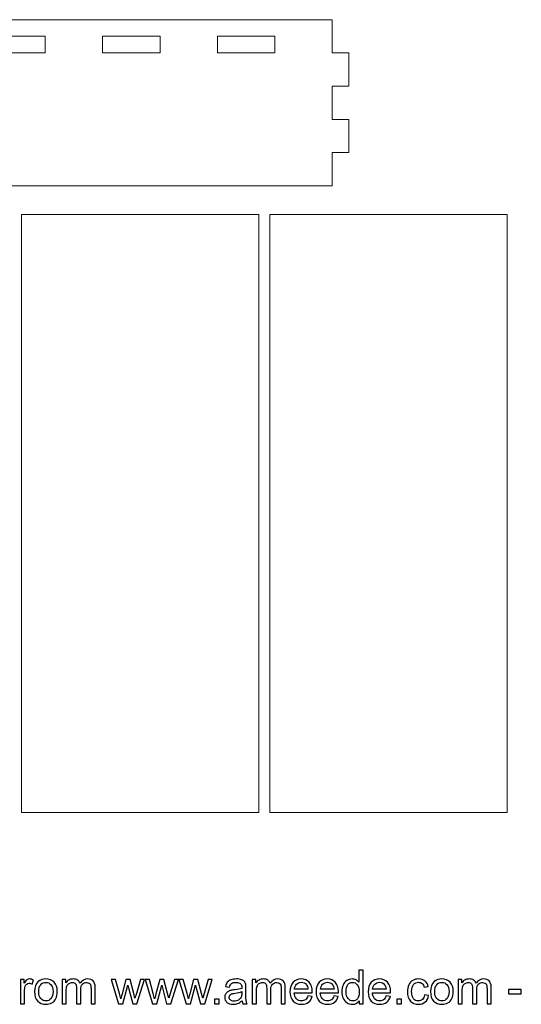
# Model space of a CAD drawing. Header units: millimetres. Extents: x -162 to 212, y -152 to 180.
# Tile 2 of 6: x -70 to 21, y -152 to 26. Entities that reach past the tile are written whole.
import ezdxf

# ---------------------------------------------------------------- set-up
doc = ezdxf.new("R2010")
doc.units = ezdxf.units.MM
doc.header["$MEASUREMENT"] = 0
doc.layers.add('Layer 1', color=7, linetype='Continuous')

msp = doc.modelspace()

# ---------------------------------------------------------------- linework, layer by layer
at = {"layer": 'Layer 1', "color": 250, "lineweight": 9}
for points in [[(-69.3958, -117.6019), (-26.5408, -117.6019), (-26.5408, -9.6021), (-69.3958, -9.6021), (-69.3958, -117.6019)], [(-24.5407, -117.6019), (18.3143, -117.6019), (18.3143, -9.6021), (-24.5407, -9.6021), (-24.5407, -117.6019)]]:
    msp.add_lwpolyline(points, close=True, dxfattribs=at)
for points, knots in [([(-127.2733, 25.5707), (-127.2733, 25.5707), (-13.2733, 25.5707), (-13.2733, 25.5707), (-13.2733, 25.5707), (-13.2733, 19.5707), (-13.2733, 19.5707), (-13.2733, 19.5707), (-10.2733, 19.5707), (-10.2733, 19.5707), (-10.2733, 19.5707), (-10.2733, 13.5707), (-10.2733, 13.5707), (-10.2733, 13.5707), (-13.2733, 13.5707), (-13.2733, 13.5707), (-13.2733, 13.5707), (-13.2733, 7.5707), (-13.2733, 7.5707), (-13.2733, 7.5707), (-10.2733, 7.5707), (-10.2733, 7.5707), (-10.2733, 7.5707), (-10.2733, 1.5707), (-10.2733, 1.5707), (-10.2733, 1.5707), (-13.2733, 1.5707), (-13.2733, 1.5707), (-13.2733, 1.5707), (-13.2733, -4.4293), (-13.2733, -4.4293), (-13.2733, -4.4293), (-127.2733, -4.4293), (-127.2733, -4.4293), (-127.2733, -4.4293), (-127.2733, 1.5707), (-127.2733, 1.5707), (-127.2733, 1.5707), (-130.2733, 1.5707), (-130.2733, 1.5707), (-130.2733, 1.5707), (-130.2733, 7.5707), (-130.2733, 7.5707), (-130.2733, 7.5707), (-127.2733, 7.5707), (-127.2733, 7.5707), (-127.2733, 7.5707), (-127.2733, 13.5707), (-127.2733, 13.5707), (-127.2733, 13.5707), (-130.2733, 13.5707), (-130.2733, 13.5707), (-130.2733, 13.5707), (-130.2733, 19.5707), (-130.2733, 19.5707), (-130.2733, 19.5707), (-127.2733, 19.5707), (-127.2733, 19.5707), (-127.2733, 19.5707), (-127.2733, 25.5707), (-127.2733, 25.5707)], [0, 0, 0, 0, 0.05, 0.05, 0.05, 0.1, 0.1, 0.1, 0.15, 0.15, 0.15, 0.2, 0.2, 0.2, 0.25, 0.25, 0.25, 0.3, 0.3, 0.3, 0.35, 0.35, 0.35, 0.4, 0.4, 0.4, 0.45, 0.45, 0.45, 0.5, 0.5, 0.5, 0.55, 0.55, 0.55, 0.6, 0.6, 0.6, 0.65, 0.65, 0.65, 0.7, 0.7, 0.7, 0.75, 0.75, 0.75, 0.8, 0.8, 0.8, 0.85, 0.85, 0.85, 0.9, 0.9, 0.9, 0.95, 0.95, 0.95, 1, 1, 1, 1]), ([(-75.4551, 22.5707), (-75.4551, 22.5707), (-65.0915, 22.5707), (-65.0915, 22.5707), (-65.0915, 22.5707), (-65.0915, 19.5707), (-65.0915, 19.5707), (-65.0915, 19.5707), (-75.4551, 19.5707), (-75.4551, 19.5707), (-75.4551, 19.5707), (-75.4551, 22.5707), (-75.4551, 22.5707)], [0, 0, 0, 0, 0.25, 0.25, 0.25, 0.5, 0.5, 0.5, 0.75, 0.75, 0.75, 1, 1, 1, 1]), ([(-54.7278, 22.5707), (-54.7278, 22.5707), (-44.3642, 22.5707), (-44.3642, 22.5707), (-44.3642, 22.5707), (-44.3642, 19.5707), (-44.3642, 19.5707), (-44.3642, 19.5707), (-54.7278, 19.5707), (-54.7278, 19.5707), (-54.7278, 19.5707), (-54.7278, 22.5707), (-54.7278, 22.5707)], [0, 0, 0, 0, 0.25, 0.25, 0.25, 0.5, 0.5, 0.5, 0.75, 0.75, 0.75, 1, 1, 1, 1]), ([(-34.0006, 22.5707), (-34.0006, 22.5707), (-23.6369, 22.5707), (-23.6369, 22.5707), (-23.6369, 22.5707), (-23.6369, 19.5707), (-23.6369, 19.5707), (-23.6369, 19.5707), (-34.0006, 19.5707), (-34.0006, 19.5707), (-34.0006, 19.5707), (-34.0006, 22.5707), (-34.0006, 22.5707)], [0, 0, 0, 0, 0.25, 0.25, 0.25, 0.5, 0.5, 0.5, 0.75, 0.75, 0.75, 1, 1, 1, 1])]:
    msp.add_open_spline(points, degree=3, knots=knots, dxfattribs=at)
at = {"layer": 'Layer 1', "color": 250}
for points, knots in [([(-8.3926, -152.1751), (-8.3926, -152.1751), (-8.3926, -151.6177), (-8.3926, -151.6177), (-8.6705, -152.0509), (-9.0798, -152.2682), (-9.6202, -152.2682), (-9.9702, -152.2682), (-10.2919, -152.1723), (-10.584, -151.979), (-10.8775, -151.787), (-11.1047, -151.5175), (-11.267, -151.1732), (-11.4279, -150.8275), (-11.5083, -150.431), (-11.5083, -149.9822), (-11.5083, -149.5448), (-11.4349, -149.1483), (-11.2896, -148.7912), (-11.1428, -148.4356), (-10.9241, -148.1619), (-10.632, -147.9728), (-10.3413, -147.7823), (-10.0139, -147.6877), (-9.6541, -147.6877), (-9.3888, -147.6877), (-9.1531, -147.7442), (-8.9471, -147.8557), (-8.7411, -147.9672), (-8.5732, -148.1139), (-8.4434, -148.2931), (-8.4434, -148.2931), (-8.4434, -146.1129), (-8.4434, -146.1129), (-8.4434, -146.1129), (-7.6983, -146.1129), (-7.6983, -146.1129), (-7.6983, -146.1129), (-7.6983, -152.1751), (-7.6983, -152.1751), (-7.6983, -152.1751), (-8.3926, -152.1751), (-8.3926, -152.1751)], [0, 0, 0, 0, 0.07142857, 0.07142857, 0.07142857, 0.14285714, 0.14285714, 0.14285714, 0.21428571, 0.21428571, 0.21428571, 0.28571429, 0.28571429, 0.28571429, 0.35714286, 0.35714286, 0.35714286, 0.42857143, 0.42857143, 0.42857143, 0.5, 0.5, 0.5, 0.57142857, 0.57142857, 0.57142857, 0.64285714, 0.64285714, 0.64285714, 0.71428571, 0.71428571, 0.71428571, 0.78571429, 0.78571429, 0.78571429, 0.85714286, 0.85714286, 0.85714286, 0.92857143, 0.92857143, 0.92857143, 1, 1, 1, 1]), ([(-69.5787, -152.1751), (-69.5787, -152.1751), (-69.5787, -147.7809), (-69.5787, -147.7809), (-69.5787, -147.7809), (-68.9098, -147.7809), (-68.9098, -147.7809), (-68.9098, -147.7809), (-68.9098, -148.454), (-68.9098, -148.454), (-68.7391, -148.1421), (-68.581, -147.9361), (-68.4357, -147.8373), (-68.2903, -147.7371), (-68.1309, -147.6877), (-67.9573, -147.6877), (-67.7061, -147.6877), (-67.4507, -147.7668), (-67.1911, -147.9234), (-67.1911, -147.9234), (-67.4563, -148.6106), (-67.4563, -148.6106), (-67.637, -148.509), (-67.8176, -148.4582), (-67.9982, -148.4582), (-68.1605, -148.4582), (-68.3058, -148.5076), (-68.4342, -148.605), (-68.5627, -148.7023), (-68.6544, -148.8378), (-68.7094, -149.0114), (-68.7927, -149.2753), (-68.8336, -149.5645), (-68.8336, -149.8792), (-68.8336, -149.8792), (-68.8336, -152.1751), (-68.8336, -152.1751), (-68.8336, -152.1751), (-69.5787, -152.1751), (-69.5787, -152.1751)], [0, 0, 0, 0, 0.07692308, 0.07692308, 0.07692308, 0.15384615, 0.15384615, 0.15384615, 0.23076923, 0.23076923, 0.23076923, 0.30769231, 0.30769231, 0.30769231, 0.38461538, 0.38461538, 0.38461538, 0.46153846, 0.46153846, 0.46153846, 0.53846154, 0.53846154, 0.53846154, 0.61538462, 0.61538462, 0.61538462, 0.69230769, 0.69230769, 0.69230769, 0.76923077, 0.76923077, 0.76923077, 0.84615385, 0.84615385, 0.84615385, 0.92307692, 0.92307692, 0.92307692, 1, 1, 1, 1]), ([(-67.0302, -149.978), (-67.0302, -149.1666), (-66.8044, -148.5655), (-66.3515, -148.1746), (-65.9747, -147.85), (-65.5132, -147.6877), (-64.97, -147.6877), (-64.3674, -147.6877), (-63.8735, -147.8853), (-63.4897, -148.2804), (-63.1073, -148.6741), (-62.9154, -149.2202), (-62.9154, -149.9159), (-62.9154, -150.4803), (-63, -150.9234), (-63.1694, -151.2466), (-63.3387, -151.5697), (-63.5857, -151.8209), (-63.9102, -152.0001), (-64.2334, -152.1793), (-64.5876, -152.2682), (-64.97, -152.2682), (-65.5852, -152.2682), (-66.0819, -152.0721), (-66.4615, -151.6784), (-66.8411, -151.2847), (-67.0302, -150.7174), (-67.0302, -149.978)], [0, 0, 0, 0, 0.11111111, 0.11111111, 0.11111111, 0.22222222, 0.22222222, 0.22222222, 0.33333333, 0.33333333, 0.33333333, 0.44444444, 0.44444444, 0.44444444, 0.55555556, 0.55555556, 0.55555556, 0.66666667, 0.66666667, 0.66666667, 0.77777778, 0.77777778, 0.77777778, 0.88888889, 0.88888889, 0.88888889, 1, 1, 1, 1]), ([(-66.2682, -149.9794), (-66.2682, -150.541), (-66.1454, -150.9615), (-65.8999, -151.2395), (-65.6529, -151.5189), (-65.3439, -151.6586), (-64.97, -151.6586), (-64.6003, -151.6586), (-64.2926, -151.5189), (-64.0457, -151.2381), (-63.8002, -150.9573), (-63.6774, -150.5297), (-63.6774, -149.9554), (-63.6774, -149.4135), (-63.8016, -149.0029), (-64.0485, -148.7249), (-64.2955, -148.4455), (-64.6031, -148.3058), (-64.97, -148.3058), (-65.3439, -148.3058), (-65.6529, -148.4441), (-65.8999, -148.7221), (-66.1454, -149.0001), (-66.2682, -149.4192), (-66.2682, -149.9794)], [0, 0, 0, 0, 0.125, 0.125, 0.125, 0.25, 0.25, 0.25, 0.375, 0.375, 0.375, 0.5, 0.5, 0.5, 0.625, 0.625, 0.625, 0.75, 0.75, 0.75, 0.875, 0.875, 0.875, 1, 1, 1, 1]), ([(-62.0419, -152.1751), (-62.0419, -152.1751), (-62.0419, -147.7809), (-62.0419, -147.7809), (-62.0419, -147.7809), (-61.373, -147.7809), (-61.373, -147.7809), (-61.373, -147.7809), (-61.373, -148.4018), (-61.373, -148.4018), (-61.2362, -148.1873), (-61.0527, -148.0137), (-60.8241, -147.8839), (-60.5955, -147.7527), (-60.3359, -147.6877), (-60.0438, -147.6877), (-59.7192, -147.6877), (-59.4525, -147.7555), (-59.2451, -147.8895), (-59.0376, -148.025), (-58.8909, -148.2127), (-58.8062, -148.4554), (-58.4563, -147.9432), (-58.0033, -147.6877), (-57.4445, -147.6877), (-57.007, -147.6877), (-56.6698, -147.8077), (-56.4355, -148.049), (-56.1999, -148.2903), (-56.0813, -148.6614), (-56.0813, -149.1624), (-56.0813, -149.1624), (-56.0813, -152.1751), (-56.0813, -152.1751), (-56.0813, -152.1751), (-56.8264, -152.1751), (-56.8264, -152.1751), (-56.8264, -152.1751), (-56.8264, -149.4093), (-56.8264, -149.4093), (-56.8264, -149.113), (-56.8518, -148.8985), (-56.8998, -148.7673), (-56.9478, -148.636), (-57.0353, -148.5316), (-57.1637, -148.4512), (-57.2907, -148.3707), (-57.4402, -148.3312), (-57.611, -148.3312), (-57.9214, -148.3312), (-58.1783, -148.4342), (-58.3829, -148.6388), (-58.5875, -148.8449), (-58.6891, -149.1737), (-58.6891, -149.6252), (-58.6891, -149.6252), (-58.6891, -152.1751), (-58.6891, -152.1751), (-58.6891, -152.1751), (-59.4342, -152.1751), (-59.4342, -152.1751), (-59.4342, -152.1751), (-59.4342, -149.3232), (-59.4342, -149.3232), (-59.4342, -148.993), (-59.4948, -148.7447), (-59.6162, -148.5796), (-59.7375, -148.4145), (-59.9365, -148.3312), (-60.2117, -148.3312), (-60.4205, -148.3312), (-60.6138, -148.3863), (-60.7916, -148.4963), (-60.9694, -148.6064), (-61.0979, -148.7673), (-61.1783, -148.9803), (-61.2573, -149.192), (-61.2968, -149.4982), (-61.2968, -149.8976), (-61.2968, -149.8976), (-61.2968, -152.1751), (-61.2968, -152.1751), (-61.2968, -152.1751), (-62.0419, -152.1751), (-62.0419, -152.1751)], [0, 0, 0, 0, 0.03571429, 0.03571429, 0.03571429, 0.07142857, 0.07142857, 0.07142857, 0.10714286, 0.10714286, 0.10714286, 0.14285714, 0.14285714, 0.14285714, 0.17857143, 0.17857143, 0.17857143, 0.21428571, 0.21428571, 0.21428571, 0.25, 0.25, 0.25, 0.28571429, 0.28571429, 0.28571429, 0.32142857, 0.32142857, 0.32142857, 0.35714286, 0.35714286, 0.35714286, 0.39285714, 0.39285714, 0.39285714, 0.42857143, 0.42857143, 0.42857143, 0.46428571, 0.46428571, 0.46428571, 0.5, 0.5, 0.5, 0.53571429, 0.53571429, 0.53571429, 0.57142857, 0.57142857, 0.57142857, 0.60714286, 0.60714286, 0.60714286, 0.64285714, 0.64285714, 0.64285714, 0.67857143, 0.67857143, 0.67857143, 0.71428571, 0.71428571, 0.71428571, 0.75, 0.75, 0.75, 0.78571429, 0.78571429, 0.78571429, 0.82142857, 0.82142857, 0.82142857, 0.85714286, 0.85714286, 0.85714286, 0.89285714, 0.89285714, 0.89285714, 0.92857143, 0.92857143, 0.92857143, 0.96428571, 0.96428571, 0.96428571, 1, 1, 1, 1]), ([(-51.8466, -152.1751), (-51.8466, -152.1751), (-53.1744, -147.7809), (-53.1744, -147.7809), (-53.1744, -147.7809), (-52.3955, -147.7809), (-52.3955, -147.7809), (-52.3955, -147.7809), (-51.6942, -150.3167), (-51.6942, -150.3167), (-51.6942, -150.3167), (-51.4458, -151.2607), (-51.4458, -151.2607), (-51.4359, -151.2141), (-51.3597, -150.9122), (-51.2186, -150.3548), (-51.2186, -150.3548), (-50.5229, -147.7809), (-50.5229, -147.7809), (-50.5229, -147.7809), (-49.7595, -147.7809), (-49.7595, -147.7809), (-49.7595, -147.7809), (-49.0977, -150.3322), (-49.0977, -150.3322), (-49.0977, -150.3322), (-48.8818, -151.169), (-48.8818, -151.169), (-48.8818, -151.169), (-48.6292, -150.3209), (-48.6292, -150.3209), (-48.6292, -150.3209), (-47.87, -147.7809), (-47.87, -147.7809), (-47.87, -147.7809), (-47.1461, -147.7809), (-47.1461, -147.7809), (-47.1461, -147.7809), (-48.5248, -152.1751), (-48.5248, -152.1751), (-48.5248, -152.1751), (-49.2953, -152.1751), (-49.2953, -152.1751), (-49.2953, -152.1751), (-49.9924, -149.5462), (-49.9924, -149.5462), (-49.9924, -149.5462), (-50.1688, -148.7941), (-50.1688, -148.7941), (-50.1688, -148.7941), (-51.0578, -152.1751), (-51.0578, -152.1751), (-51.0578, -152.1751), (-51.8466, -152.1751), (-51.8466, -152.1751)], [0, 0, 0, 0, 0.05555556, 0.05555556, 0.05555556, 0.11111111, 0.11111111, 0.11111111, 0.16666667, 0.16666667, 0.16666667, 0.22222222, 0.22222222, 0.22222222, 0.27777778, 0.27777778, 0.27777778, 0.33333333, 0.33333333, 0.33333333, 0.38888889, 0.38888889, 0.38888889, 0.44444444, 0.44444444, 0.44444444, 0.5, 0.5, 0.5, 0.55555556, 0.55555556, 0.55555556, 0.61111111, 0.61111111, 0.61111111, 0.66666667, 0.66666667, 0.66666667, 0.72222222, 0.72222222, 0.72222222, 0.77777778, 0.77777778, 0.77777778, 0.83333333, 0.83333333, 0.83333333, 0.88888889, 0.88888889, 0.88888889, 0.94444444, 0.94444444, 0.94444444, 1, 1, 1, 1]), ([(-45.7322, -152.1751), (-45.7322, -152.1751), (-47.06, -147.7809), (-47.06, -147.7809), (-47.06, -147.7809), (-46.2811, -147.7809), (-46.2811, -147.7809), (-46.2811, -147.7809), (-45.5798, -150.3167), (-45.5798, -150.3167), (-45.5798, -150.3167), (-45.3314, -151.2607), (-45.3314, -151.2607), (-45.3215, -151.2141), (-45.2453, -150.9122), (-45.1042, -150.3548), (-45.1042, -150.3548), (-44.4085, -147.7809), (-44.4085, -147.7809), (-44.4085, -147.7809), (-43.6451, -147.7809), (-43.6451, -147.7809), (-43.6451, -147.7809), (-42.9833, -150.3322), (-42.9833, -150.3322), (-42.9833, -150.3322), (-42.7674, -151.169), (-42.7674, -151.169), (-42.7674, -151.169), (-42.5148, -150.3209), (-42.5148, -150.3209), (-42.5148, -150.3209), (-41.7556, -147.7809), (-41.7556, -147.7809), (-41.7556, -147.7809), (-41.0317, -147.7809), (-41.0317, -147.7809), (-41.0317, -147.7809), (-42.4104, -152.1751), (-42.4104, -152.1751), (-42.4104, -152.1751), (-43.1809, -152.1751), (-43.1809, -152.1751), (-43.1809, -152.1751), (-43.878, -149.5462), (-43.878, -149.5462), (-43.878, -149.5462), (-44.0544, -148.7941), (-44.0544, -148.7941), (-44.0544, -148.7941), (-44.9434, -152.1751), (-44.9434, -152.1751), (-44.9434, -152.1751), (-45.7322, -152.1751), (-45.7322, -152.1751)], [0, 0, 0, 0, 0.05555556, 0.05555556, 0.05555556, 0.11111111, 0.11111111, 0.11111111, 0.16666667, 0.16666667, 0.16666667, 0.22222222, 0.22222222, 0.22222222, 0.27777778, 0.27777778, 0.27777778, 0.33333333, 0.33333333, 0.33333333, 0.38888889, 0.38888889, 0.38888889, 0.44444444, 0.44444444, 0.44444444, 0.5, 0.5, 0.5, 0.55555556, 0.55555556, 0.55555556, 0.61111111, 0.61111111, 0.61111111, 0.66666667, 0.66666667, 0.66666667, 0.72222222, 0.72222222, 0.72222222, 0.77777778, 0.77777778, 0.77777778, 0.83333333, 0.83333333, 0.83333333, 0.88888889, 0.88888889, 0.88888889, 0.94444444, 0.94444444, 0.94444444, 1, 1, 1, 1]), ([(-39.6178, -152.1751), (-39.6178, -152.1751), (-40.9456, -147.7809), (-40.9456, -147.7809), (-40.9456, -147.7809), (-40.1667, -147.7809), (-40.1667, -147.7809), (-40.1667, -147.7809), (-39.4654, -150.3167), (-39.4654, -150.3167), (-39.4654, -150.3167), (-39.217, -151.2607), (-39.217, -151.2607), (-39.2071, -151.2141), (-39.1309, -150.9122), (-38.9898, -150.3548), (-38.9898, -150.3548), (-38.2941, -147.7809), (-38.2941, -147.7809), (-38.2941, -147.7809), (-37.5307, -147.7809), (-37.5307, -147.7809), (-37.5307, -147.7809), (-36.8689, -150.3322), (-36.8689, -150.3322), (-36.8689, -150.3322), (-36.653, -151.169), (-36.653, -151.169), (-36.653, -151.169), (-36.4004, -150.3209), (-36.4004, -150.3209), (-36.4004, -150.3209), (-35.6412, -147.7809), (-35.6412, -147.7809), (-35.6412, -147.7809), (-34.9173, -147.7809), (-34.9173, -147.7809), (-34.9173, -147.7809), (-36.296, -152.1751), (-36.296, -152.1751), (-36.296, -152.1751), (-37.0665, -152.1751), (-37.0665, -152.1751), (-37.0665, -152.1751), (-37.7636, -149.5462), (-37.7636, -149.5462), (-37.7636, -149.5462), (-37.94, -148.7941), (-37.94, -148.7941), (-37.94, -148.7941), (-38.829, -152.1751), (-38.829, -152.1751), (-38.829, -152.1751), (-39.6178, -152.1751), (-39.6178, -152.1751)], [0, 0, 0, 0, 0.05555556, 0.05555556, 0.05555556, 0.11111111, 0.11111111, 0.11111111, 0.16666667, 0.16666667, 0.16666667, 0.22222222, 0.22222222, 0.22222222, 0.27777778, 0.27777778, 0.27777778, 0.33333333, 0.33333333, 0.33333333, 0.38888889, 0.38888889, 0.38888889, 0.44444444, 0.44444444, 0.44444444, 0.5, 0.5, 0.5, 0.55555556, 0.55555556, 0.55555556, 0.61111111, 0.61111111, 0.61111111, 0.66666667, 0.66666667, 0.66666667, 0.72222222, 0.72222222, 0.72222222, 0.77777778, 0.77777778, 0.77777778, 0.83333333, 0.83333333, 0.83333333, 0.88888889, 0.88888889, 0.88888889, 0.94444444, 0.94444444, 0.94444444, 1, 1, 1, 1]), ([(-29.5382, -151.6248), (-29.8148, -151.8604), (-30.0815, -152.0255), (-30.3369, -152.1229), (-30.5923, -152.2203), (-30.866, -152.2682), (-31.1596, -152.2682), (-31.6422, -152.2682), (-32.0133, -152.1511), (-32.2729, -151.9155), (-32.5326, -151.6812), (-32.6624, -151.3806), (-32.6624, -151.0152), (-32.6624, -150.8007), (-32.613, -150.6045), (-32.5156, -150.4267), (-32.4169, -150.2489), (-32.2885, -150.1078), (-32.1304, -150.0006), (-31.971, -149.8933), (-31.7932, -149.8115), (-31.5942, -149.7564), (-31.4474, -149.7183), (-31.2259, -149.6817), (-30.931, -149.645), (-30.3298, -149.5744), (-29.8853, -149.4883), (-29.6017, -149.3896), (-29.5989, -149.288), (-29.5975, -149.223), (-29.5975, -149.1962), (-29.5975, -148.8943), (-29.668, -148.6812), (-29.8091, -148.557), (-29.9996, -148.3891), (-30.2833, -148.3058), (-30.6586, -148.3058), (-31.01, -148.3058), (-31.2696, -148.3679), (-31.4361, -148.4907), (-31.6041, -148.6134), (-31.7268, -148.8308), (-31.8073, -149.144), (-31.8073, -149.144), (-32.5354, -149.0424), (-32.5354, -149.0424), (-32.4691, -148.7306), (-32.3604, -148.478), (-32.208, -148.2861), (-32.0556, -148.0942), (-31.8355, -147.9474), (-31.5476, -147.843), (-31.2612, -147.74), (-30.9267, -147.6877), (-30.5485, -147.6877), (-30.1732, -147.6877), (-29.867, -147.7315), (-29.6313, -147.8204), (-29.3971, -147.9093), (-29.2235, -148.0194), (-29.1134, -148.1534), (-29.0034, -148.2875), (-28.9258, -148.4568), (-28.8806, -148.6614), (-28.8566, -148.7884), (-28.8439, -149.017), (-28.8439, -149.3458), (-28.8439, -149.3458), (-28.8439, -150.3336), (-28.8439, -150.3336), (-28.8439, -151.0236), (-28.8284, -151.4597), (-28.7974, -151.6445), (-28.7677, -151.8294), (-28.7056, -152.0058), (-28.6153, -152.1751), (-28.6153, -152.1751), (-29.3943, -152.1751), (-29.3943, -152.1751), (-29.469, -152.0185), (-29.517, -151.835), (-29.5382, -151.6248)], [0, 0, 0, 0, 0.03703704, 0.03703704, 0.03703704, 0.07407407, 0.07407407, 0.07407407, 0.11111111, 0.11111111, 0.11111111, 0.14814815, 0.14814815, 0.14814815, 0.18518519, 0.18518519, 0.18518519, 0.22222222, 0.22222222, 0.22222222, 0.25925926, 0.25925926, 0.25925926, 0.2962963, 0.2962963, 0.2962963, 0.33333333, 0.33333333, 0.33333333, 0.37037037, 0.37037037, 0.37037037, 0.40740741, 0.40740741, 0.40740741, 0.44444444, 0.44444444, 0.44444444, 0.48148148, 0.48148148, 0.48148148, 0.51851852, 0.51851852, 0.51851852, 0.55555556, 0.55555556, 0.55555556, 0.59259259, 0.59259259, 0.59259259, 0.62962963, 0.62962963, 0.62962963, 0.66666667, 0.66666667, 0.66666667, 0.7037037, 0.7037037, 0.7037037, 0.74074074, 0.74074074, 0.74074074, 0.77777778, 0.77777778, 0.77777778, 0.81481481, 0.81481481, 0.81481481, 0.85185185, 0.85185185, 0.85185185, 0.88888889, 0.88888889, 0.88888889, 0.92592593, 0.92592593, 0.92592593, 0.96296296, 0.96296296, 0.96296296, 1, 1, 1, 1]), ([(-27.6995, -152.1751), (-27.6995, -152.1751), (-27.6995, -147.7809), (-27.6995, -147.7809), (-27.6995, -147.7809), (-27.0306, -147.7809), (-27.0306, -147.7809), (-27.0306, -147.7809), (-27.0306, -148.4018), (-27.0306, -148.4018), (-26.8938, -148.1873), (-26.7103, -148.0137), (-26.4817, -147.8839), (-26.2531, -147.7527), (-25.9935, -147.6877), (-25.7014, -147.6877), (-25.3768, -147.6877), (-25.1101, -147.7555), (-24.9027, -147.8895), (-24.6952, -148.025), (-24.5485, -148.2127), (-24.4638, -148.4554), (-24.1139, -147.9432), (-23.6609, -147.6877), (-23.1021, -147.6877), (-22.6646, -147.6877), (-22.3274, -147.8077), (-22.0931, -148.049), (-21.8575, -148.2903), (-21.7389, -148.6614), (-21.7389, -149.1624), (-21.7389, -149.1624), (-21.7389, -152.1751), (-21.7389, -152.1751), (-21.7389, -152.1751), (-22.484, -152.1751), (-22.484, -152.1751), (-22.484, -152.1751), (-22.484, -149.4093), (-22.484, -149.4093), (-22.484, -149.113), (-22.5094, -148.8985), (-22.5574, -148.7673), (-22.6054, -148.636), (-22.6929, -148.5316), (-22.8213, -148.4512), (-22.9483, -148.3707), (-23.0978, -148.3312), (-23.2686, -148.3312), (-23.579, -148.3312), (-23.8359, -148.4342), (-24.0405, -148.6388), (-24.2451, -148.8449), (-24.3467, -149.1737), (-24.3467, -149.6252), (-24.3467, -149.6252), (-24.3467, -152.1751), (-24.3467, -152.1751), (-24.3467, -152.1751), (-25.0918, -152.1751), (-25.0918, -152.1751), (-25.0918, -152.1751), (-25.0918, -149.3232), (-25.0918, -149.3232), (-25.0918, -148.993), (-25.1524, -148.7447), (-25.2738, -148.5796), (-25.3951, -148.4145), (-25.5941, -148.3312), (-25.8693, -148.3312), (-26.0781, -148.3312), (-26.2714, -148.3863), (-26.4492, -148.4963), (-26.627, -148.6064), (-26.7555, -148.7673), (-26.8359, -148.9803), (-26.9149, -149.192), (-26.9544, -149.4982), (-26.9544, -149.8976), (-26.9544, -149.8976), (-26.9544, -152.1751), (-26.9544, -152.1751), (-26.9544, -152.1751), (-27.6995, -152.1751), (-27.6995, -152.1751)], [0, 0, 0, 0, 0.03571429, 0.03571429, 0.03571429, 0.07142857, 0.07142857, 0.07142857, 0.10714286, 0.10714286, 0.10714286, 0.14285714, 0.14285714, 0.14285714, 0.17857143, 0.17857143, 0.17857143, 0.21428571, 0.21428571, 0.21428571, 0.25, 0.25, 0.25, 0.28571429, 0.28571429, 0.28571429, 0.32142857, 0.32142857, 0.32142857, 0.35714286, 0.35714286, 0.35714286, 0.39285714, 0.39285714, 0.39285714, 0.42857143, 0.42857143, 0.42857143, 0.46428571, 0.46428571, 0.46428571, 0.5, 0.5, 0.5, 0.53571429, 0.53571429, 0.53571429, 0.57142857, 0.57142857, 0.57142857, 0.60714286, 0.60714286, 0.60714286, 0.64285714, 0.64285714, 0.64285714, 0.67857143, 0.67857143, 0.67857143, 0.71428571, 0.71428571, 0.71428571, 0.75, 0.75, 0.75, 0.78571429, 0.78571429, 0.78571429, 0.82142857, 0.82142857, 0.82142857, 0.85714286, 0.85714286, 0.85714286, 0.89285714, 0.89285714, 0.89285714, 0.92857143, 0.92857143, 0.92857143, 0.96428571, 0.96428571, 0.96428571, 1, 1, 1, 1]), ([(-17.6495, -150.7527), (-17.6495, -150.7527), (-16.879, -150.8543), (-16.879, -150.8543), (-16.999, -151.3016), (-17.2233, -151.6502), (-17.5507, -151.8971), (-17.8781, -152.1441), (-18.2958, -152.2682), (-18.8052, -152.2682), (-19.4458, -152.2682), (-19.9538, -152.0707), (-20.3292, -151.6756), (-20.7046, -151.2819), (-20.8922, -150.7273), (-20.8922, -150.0147), (-20.8922, -149.2781), (-20.7031, -148.7052), (-20.3236, -148.2988), (-19.944, -147.8909), (-19.4515, -147.6877), (-18.8461, -147.6877), (-18.2605, -147.6877), (-17.7821, -147.8867), (-17.411, -148.2861), (-17.0399, -148.6854), (-16.8536, -149.247), (-16.8536, -149.9709), (-16.8536, -150.0147), (-16.855, -150.081), (-16.8578, -150.1685), (-16.8578, -150.1685), (-20.1302, -150.1685), (-20.1302, -150.1685), (-20.102, -150.6497), (-19.9665, -151.0194), (-19.721, -151.2748), (-19.4769, -151.5302), (-19.1707, -151.6586), (-18.8052, -151.6586), (-18.5328, -151.6586), (-18.3, -151.5867), (-18.1081, -151.4427), (-17.9148, -151.2988), (-17.7624, -151.0688), (-17.6495, -150.7527)], [0, 0, 0, 0, 0.06666667, 0.06666667, 0.06666667, 0.13333333, 0.13333333, 0.13333333, 0.2, 0.2, 0.2, 0.26666667, 0.26666667, 0.26666667, 0.33333333, 0.33333333, 0.33333333, 0.4, 0.4, 0.4, 0.46666667, 0.46666667, 0.46666667, 0.53333333, 0.53333333, 0.53333333, 0.6, 0.6, 0.6, 0.66666667, 0.66666667, 0.66666667, 0.73333333, 0.73333333, 0.73333333, 0.8, 0.8, 0.8, 0.86666667, 0.86666667, 0.86666667, 0.93333333, 0.93333333, 0.93333333, 1, 1, 1, 1]), ([(-20.0879, -149.5589), (-20.0879, -149.5589), (-17.641, -149.5589), (-17.641, -149.5589), (-17.6735, -149.1892), (-17.768, -148.9126), (-17.9218, -148.7277), (-18.1575, -148.4413), (-18.4651, -148.2974), (-18.8419, -148.2974), (-19.1834, -148.2974), (-19.4698, -148.4117), (-19.7027, -148.6403), (-19.9341, -148.8689), (-20.0625, -149.1751), (-20.0879, -149.5589)], [0, 0, 0, 0, 0.2, 0.2, 0.2, 0.4, 0.4, 0.4, 0.6, 0.6, 0.6, 0.8, 0.8, 0.8, 1, 1, 1, 1]), ([(-12.9406, -150.7527), (-12.9406, -150.7527), (-12.1701, -150.8543), (-12.1701, -150.8543), (-12.2901, -151.3016), (-12.5144, -151.6502), (-12.8418, -151.8971), (-13.1692, -152.1441), (-13.5869, -152.2682), (-14.0963, -152.2682), (-14.7369, -152.2682), (-15.2449, -152.0707), (-15.6203, -151.6756), (-15.9957, -151.2819), (-16.1833, -150.7273), (-16.1833, -150.0147), (-16.1833, -149.2781), (-15.9942, -148.7052), (-15.6147, -148.2988), (-15.2351, -147.8909), (-14.7426, -147.6877), (-14.1372, -147.6877), (-13.5516, -147.6877), (-13.0732, -147.8867), (-12.7021, -148.2861), (-12.331, -148.6854), (-12.1447, -149.247), (-12.1447, -149.9709), (-12.1447, -150.0147), (-12.1461, -150.081), (-12.1489, -150.1685), (-12.1489, -150.1685), (-15.4213, -150.1685), (-15.4213, -150.1685), (-15.3931, -150.6497), (-15.2576, -151.0194), (-15.0121, -151.2748), (-14.768, -151.5302), (-14.4618, -151.6586), (-14.0963, -151.6586), (-13.8239, -151.6586), (-13.5911, -151.5867), (-13.3992, -151.4427), (-13.2059, -151.2988), (-13.0535, -151.0688), (-12.9406, -150.7527)], [0, 0, 0, 0, 0.06666667, 0.06666667, 0.06666667, 0.13333333, 0.13333333, 0.13333333, 0.2, 0.2, 0.2, 0.26666667, 0.26666667, 0.26666667, 0.33333333, 0.33333333, 0.33333333, 0.4, 0.4, 0.4, 0.46666667, 0.46666667, 0.46666667, 0.53333333, 0.53333333, 0.53333333, 0.6, 0.6, 0.6, 0.66666667, 0.66666667, 0.66666667, 0.73333333, 0.73333333, 0.73333333, 0.8, 0.8, 0.8, 0.86666667, 0.86666667, 0.86666667, 0.93333333, 0.93333333, 0.93333333, 1, 1, 1, 1]), ([(-15.379, -149.5589), (-15.379, -149.5589), (-12.9321, -149.5589), (-12.9321, -149.5589), (-12.9646, -149.1892), (-13.0591, -148.9126), (-13.2129, -148.7277), (-13.4486, -148.4413), (-13.7562, -148.2974), (-14.133, -148.2974), (-14.4745, -148.2974), (-14.7609, -148.4117), (-14.9938, -148.6403), (-15.2252, -148.8689), (-15.3536, -149.1751), (-15.379, -149.5589)], [0, 0, 0, 0, 0.2, 0.2, 0.2, 0.4, 0.4, 0.4, 0.6, 0.6, 0.6, 0.8, 0.8, 0.8, 1, 1, 1, 1]), ([(-10.7463, -149.9836), (-10.7463, -150.5453), (-10.6278, -150.9644), (-10.3893, -151.2424), (-10.1522, -151.5203), (-9.8714, -151.6586), (-9.5483, -151.6586), (-9.2223, -151.6586), (-8.9457, -151.526), (-8.7171, -151.2607), (-8.4899, -150.9954), (-8.3756, -150.5904), (-8.3756, -150.0457), (-8.3756, -149.4474), (-8.4913, -149.0071), (-8.7242, -148.7263), (-8.9556, -148.4455), (-9.242, -148.3058), (-9.5821, -148.3058), (-9.9137, -148.3058), (-10.1903, -148.4399), (-10.4133, -148.7094), (-10.6348, -148.9789), (-10.7463, -149.4037), (-10.7463, -149.9836)], [0, 0, 0, 0, 0.125, 0.125, 0.125, 0.25, 0.25, 0.25, 0.375, 0.375, 0.375, 0.5, 0.5, 0.5, 0.625, 0.625, 0.625, 0.75, 0.75, 0.75, 0.875, 0.875, 0.875, 1, 1, 1, 1]), ([(-3.5228, -150.7527), (-3.5228, -150.7527), (-2.7523, -150.8543), (-2.7523, -150.8543), (-2.8723, -151.3016), (-3.0966, -151.6502), (-3.424, -151.8971), (-3.7514, -152.1441), (-4.1691, -152.2682), (-4.6785, -152.2682), (-5.3191, -152.2682), (-5.8271, -152.0707), (-6.2025, -151.6756), (-6.5779, -151.2819), (-6.7655, -150.7273), (-6.7655, -150.0147), (-6.7655, -149.2781), (-6.5764, -148.7052), (-6.1969, -148.2988), (-5.8173, -147.8909), (-5.3248, -147.6877), (-4.7194, -147.6877), (-4.1338, -147.6877), (-3.6554, -147.8867), (-3.2843, -148.2861), (-2.9132, -148.6854), (-2.7269, -149.247), (-2.7269, -149.9709), (-2.7269, -150.0147), (-2.7283, -150.081), (-2.7311, -150.1685), (-2.7311, -150.1685), (-6.0035, -150.1685), (-6.0035, -150.1685), (-5.9753, -150.6497), (-5.8398, -151.0194), (-5.5943, -151.2748), (-5.3502, -151.5302), (-5.044, -151.6586), (-4.6785, -151.6586), (-4.4061, -151.6586), (-4.1733, -151.5867), (-3.9814, -151.4427), (-3.7881, -151.2988), (-3.6357, -151.0688), (-3.5228, -150.7527)], [0, 0, 0, 0, 0.06666667, 0.06666667, 0.06666667, 0.13333333, 0.13333333, 0.13333333, 0.2, 0.2, 0.2, 0.26666667, 0.26666667, 0.26666667, 0.33333333, 0.33333333, 0.33333333, 0.4, 0.4, 0.4, 0.46666667, 0.46666667, 0.46666667, 0.53333333, 0.53333333, 0.53333333, 0.6, 0.6, 0.6, 0.66666667, 0.66666667, 0.66666667, 0.73333333, 0.73333333, 0.73333333, 0.8, 0.8, 0.8, 0.86666667, 0.86666667, 0.86666667, 0.93333333, 0.93333333, 0.93333333, 1, 1, 1, 1]), ([(-5.9612, -149.5589), (-5.9612, -149.5589), (-3.5143, -149.5589), (-3.5143, -149.5589), (-3.5468, -149.1892), (-3.6413, -148.9126), (-3.7951, -148.7277), (-4.0308, -148.4413), (-4.3384, -148.2974), (-4.7152, -148.2974), (-5.0567, -148.2974), (-5.3431, -148.4117), (-5.576, -148.6403), (-5.8074, -148.8689), (-5.9358, -149.1751), (-5.9612, -149.5589)], [0, 0, 0, 0, 0.2, 0.2, 0.2, 0.4, 0.4, 0.4, 0.6, 0.6, 0.6, 0.8, 0.8, 0.8, 1, 1, 1, 1]), ([(3.4114, -150.5664), (3.4114, -150.5664), (4.1395, -150.668), (4.1395, -150.668), (4.0591, -151.169), (3.8559, -151.5599), (3.5271, -151.8435), (3.1983, -152.1271), (2.7933, -152.2682), (2.315, -152.2682), (1.7153, -152.2682), (1.2326, -152.0721), (0.8686, -151.6798), (0.5031, -151.2875), (0.3211, -150.7259), (0.3211, -149.9949), (0.3211, -149.5208), (0.4001, -149.1073), (0.5567, -148.7517), (0.7134, -148.3975), (0.9518, -148.1308), (1.2736, -147.9545), (1.5939, -147.7766), (1.9424, -147.6877), (2.3206, -147.6877), (2.7962, -147.6877), (3.187, -147.8077), (3.489, -148.049), (3.7924, -148.2903), (3.9871, -148.6332), (4.0718, -149.0763), (4.0718, -149.0763), (3.3521, -149.1864), (3.3521, -149.1864), (3.283, -148.8914), (3.1616, -148.6699), (2.9853, -148.5203), (2.8103, -148.3721), (2.5986, -148.2974), (2.3503, -148.2974), (1.9749, -148.2974), (1.6701, -148.4314), (1.4344, -148.6995), (1.2002, -148.969), (1.0831, -149.3924), (1.0831, -149.9738), (1.0831, -150.5636), (1.196, -150.9912), (1.4217, -151.2579), (1.6489, -151.5246), (1.9439, -151.6586), (2.3065, -151.6586), (2.6, -151.6586), (2.8441, -151.5697), (3.0389, -151.3905), (3.235, -151.2127), (3.3592, -150.9376), (3.4114, -150.5664)], [0, 0, 0, 0, 0.05263158, 0.05263158, 0.05263158, 0.10526316, 0.10526316, 0.10526316, 0.15789474, 0.15789474, 0.15789474, 0.21052632, 0.21052632, 0.21052632, 0.26315789, 0.26315789, 0.26315789, 0.31578947, 0.31578947, 0.31578947, 0.36842105, 0.36842105, 0.36842105, 0.42105263, 0.42105263, 0.42105263, 0.47368421, 0.47368421, 0.47368421, 0.52631579, 0.52631579, 0.52631579, 0.57894737, 0.57894737, 0.57894737, 0.63157895, 0.63157895, 0.63157895, 0.68421053, 0.68421053, 0.68421053, 0.73684211, 0.73684211, 0.73684211, 0.78947368, 0.78947368, 0.78947368, 0.84210526, 0.84210526, 0.84210526, 0.89473684, 0.89473684, 0.89473684, 0.94736842, 0.94736842, 0.94736842, 1, 1, 1, 1]), ([(4.4952, -149.978), (4.4952, -149.1666), (4.721, -148.5655), (5.1739, -148.1746), (5.5507, -147.85), (6.0122, -147.6877), (6.5554, -147.6877), (7.158, -147.6877), (7.6519, -147.8853), (8.0357, -148.2804), (8.4181, -148.6741), (8.61, -149.2202), (8.61, -149.9159), (8.61, -150.4803), (8.5254, -150.9234), (8.356, -151.2466), (8.1867, -151.5697), (7.9397, -151.8209), (7.6152, -152.0001), (7.292, -152.1793), (6.9378, -152.2682), (6.5554, -152.2682), (5.9402, -152.2682), (5.4435, -152.0721), (5.0639, -151.6784), (4.6843, -151.2847), (4.4952, -150.7174), (4.4952, -149.978)], [0, 0, 0, 0, 0.11111111, 0.11111111, 0.11111111, 0.22222222, 0.22222222, 0.22222222, 0.33333333, 0.33333333, 0.33333333, 0.44444444, 0.44444444, 0.44444444, 0.55555556, 0.55555556, 0.55555556, 0.66666667, 0.66666667, 0.66666667, 0.77777778, 0.77777778, 0.77777778, 0.88888889, 0.88888889, 0.88888889, 1, 1, 1, 1]), ([(5.2572, -149.9794), (5.2572, -150.541), (5.38, -150.9615), (5.6255, -151.2395), (5.8725, -151.5189), (6.1815, -151.6586), (6.5554, -151.6586), (6.9251, -151.6586), (7.2328, -151.5189), (7.4797, -151.2381), (7.7252, -150.9573), (7.848, -150.5297), (7.848, -149.9554), (7.848, -149.4135), (7.7238, -149.0029), (7.4769, -148.7249), (7.2299, -148.4455), (6.9223, -148.3058), (6.5554, -148.3058), (6.1815, -148.3058), (5.8725, -148.4441), (5.6255, -148.7221), (5.38, -149.0001), (5.2572, -149.4192), (5.2572, -149.9794)], [0, 0, 0, 0, 0.125, 0.125, 0.125, 0.25, 0.25, 0.25, 0.375, 0.375, 0.375, 0.5, 0.5, 0.5, 0.625, 0.625, 0.625, 0.75, 0.75, 0.75, 0.875, 0.875, 0.875, 1, 1, 1, 1]), ([(9.4835, -152.1751), (9.4835, -152.1751), (9.4835, -147.7809), (9.4835, -147.7809), (9.4835, -147.7809), (10.1524, -147.7809), (10.1524, -147.7809), (10.1524, -147.7809), (10.1524, -148.4018), (10.1524, -148.4018), (10.2892, -148.1873), (10.4727, -148.0137), (10.7013, -147.8839), (10.9299, -147.7527), (11.1895, -147.6877), (11.4816, -147.6877), (11.8062, -147.6877), (12.0729, -147.7555), (12.2803, -147.8895), (12.4878, -148.025), (12.6345, -148.2127), (12.7192, -148.4554), (13.0691, -147.9432), (13.5221, -147.6877), (14.0809, -147.6877), (14.5184, -147.6877), (14.8556, -147.8077), (15.0899, -148.049), (15.3255, -148.2903), (15.4441, -148.6614), (15.4441, -149.1624), (15.4441, -149.1624), (15.4441, -152.1751), (15.4441, -152.1751), (15.4441, -152.1751), (14.699, -152.1751), (14.699, -152.1751), (14.699, -152.1751), (14.699, -149.4093), (14.699, -149.4093), (14.699, -149.113), (14.6736, -148.8985), (14.6256, -148.7673), (14.5776, -148.636), (14.4901, -148.5316), (14.3617, -148.4512), (14.2347, -148.3707), (14.0852, -148.3312), (13.9144, -148.3312), (13.604, -148.3312), (13.3471, -148.4342), (13.1425, -148.6388), (12.9379, -148.8449), (12.8363, -149.1737), (12.8363, -149.6252), (12.8363, -149.6252), (12.8363, -152.1751), (12.8363, -152.1751), (12.8363, -152.1751), (12.0912, -152.1751), (12.0912, -152.1751), (12.0912, -152.1751), (12.0912, -149.3232), (12.0912, -149.3232), (12.0912, -148.993), (12.0306, -148.7447), (11.9092, -148.5796), (11.7879, -148.4145), (11.5889, -148.3312), (11.3137, -148.3312), (11.1049, -148.3312), (10.9116, -148.3863), (10.7338, -148.4963), (10.556, -148.6064), (10.4275, -148.7673), (10.3471, -148.9803), (10.2681, -149.192), (10.2286, -149.4982), (10.2286, -149.8976), (10.2286, -149.8976), (10.2286, -152.1751), (10.2286, -152.1751), (10.2286, -152.1751), (9.4835, -152.1751), (9.4835, -152.1751)], [0, 0, 0, 0, 0.03571429, 0.03571429, 0.03571429, 0.07142857, 0.07142857, 0.07142857, 0.10714286, 0.10714286, 0.10714286, 0.14285714, 0.14285714, 0.14285714, 0.17857143, 0.17857143, 0.17857143, 0.21428571, 0.21428571, 0.21428571, 0.25, 0.25, 0.25, 0.28571429, 0.28571429, 0.28571429, 0.32142857, 0.32142857, 0.32142857, 0.35714286, 0.35714286, 0.35714286, 0.39285714, 0.39285714, 0.39285714, 0.42857143, 0.42857143, 0.42857143, 0.46428571, 0.46428571, 0.46428571, 0.5, 0.5, 0.5, 0.53571429, 0.53571429, 0.53571429, 0.57142857, 0.57142857, 0.57142857, 0.60714286, 0.60714286, 0.60714286, 0.64285714, 0.64285714, 0.64285714, 0.67857143, 0.67857143, 0.67857143, 0.71428571, 0.71428571, 0.71428571, 0.75, 0.75, 0.75, 0.78571429, 0.78571429, 0.78571429, 0.82142857, 0.82142857, 0.82142857, 0.85714286, 0.85714286, 0.85714286, 0.89285714, 0.89285714, 0.89285714, 0.92857143, 0.92857143, 0.92857143, 0.96428571, 0.96428571, 0.96428571, 1, 1, 1, 1]), ([(-29.5975, -149.9738), (-29.8684, -150.0838), (-30.2748, -150.177), (-30.8167, -150.2532), (-31.1243, -150.2969), (-31.3416, -150.3463), (-31.4686, -150.4013), (-31.5956, -150.4564), (-31.693, -150.5368), (-31.7621, -150.6412), (-31.8313, -150.747), (-31.8665, -150.8642), (-31.8665, -150.994), (-31.8665, -151.1901), (-31.7917, -151.3552), (-31.6408, -151.4865), (-31.4898, -151.6177), (-31.2696, -151.684), (-30.9803, -151.684), (-30.6939, -151.684), (-30.4385, -151.6219), (-30.2141, -151.4964), (-29.9912, -151.3722), (-29.8261, -151.2014), (-29.7216, -150.9855), (-29.6412, -150.8176), (-29.6017, -150.5707), (-29.6017, -150.2447), (-29.6017, -150.2447), (-29.5975, -149.9738), (-29.5975, -149.9738)], [0, 0, 0, 0, 0.1, 0.1, 0.1, 0.2, 0.2, 0.2, 0.3, 0.3, 0.3, 0.4, 0.4, 0.4, 0.5, 0.5, 0.5, 0.6, 0.6, 0.6, 0.7, 0.7, 0.7, 0.8, 0.8, 0.8, 0.9, 0.9, 0.9, 1, 1, 1, 1]), ([(18.5923, -150.3548), (18.5923, -150.3548), (18.5923, -149.6097), (18.5923, -149.6097), (18.5923, -149.6097), (20.8952, -149.6097), (20.8952, -149.6097), (20.8952, -149.6097), (20.8952, -150.3548), (20.8952, -150.3548), (20.8952, -150.3548), (18.5923, -150.3548), (18.5923, -150.3548)], [0, 0, 0, 0, 0.25, 0.25, 0.25, 0.5, 0.5, 0.5, 0.75, 0.75, 0.75, 1, 1, 1, 1]), ([(-34.549, -152.1751), (-34.549, -152.1751), (-34.549, -151.3284), (-34.549, -151.3284), (-34.549, -151.3284), (-33.7024, -151.3284), (-33.7024, -151.3284), (-33.7024, -151.3284), (-33.7024, -152.1751), (-33.7024, -152.1751), (-33.7024, -152.1751), (-34.549, -152.1751), (-34.549, -152.1751)], [0, 0, 0, 0, 0.25, 0.25, 0.25, 0.5, 0.5, 0.5, 0.75, 0.75, 0.75, 1, 1, 1, 1]), ([(-1.5994, -152.1751), (-1.5994, -152.1751), (-1.5994, -151.3284), (-1.5994, -151.3284), (-1.5994, -151.3284), (-0.7528, -151.3284), (-0.7528, -151.3284), (-0.7528, -151.3284), (-0.7528, -152.1751), (-0.7528, -152.1751), (-0.7528, -152.1751), (-1.5994, -152.1751), (-1.5994, -152.1751)], [0, 0, 0, 0, 0.25, 0.25, 0.25, 0.5, 0.5, 0.5, 0.75, 0.75, 0.75, 1, 1, 1, 1])]:
    msp.add_open_spline(points, degree=3, knots=knots, dxfattribs=at)

doc.saveas('drawing.dxf')
